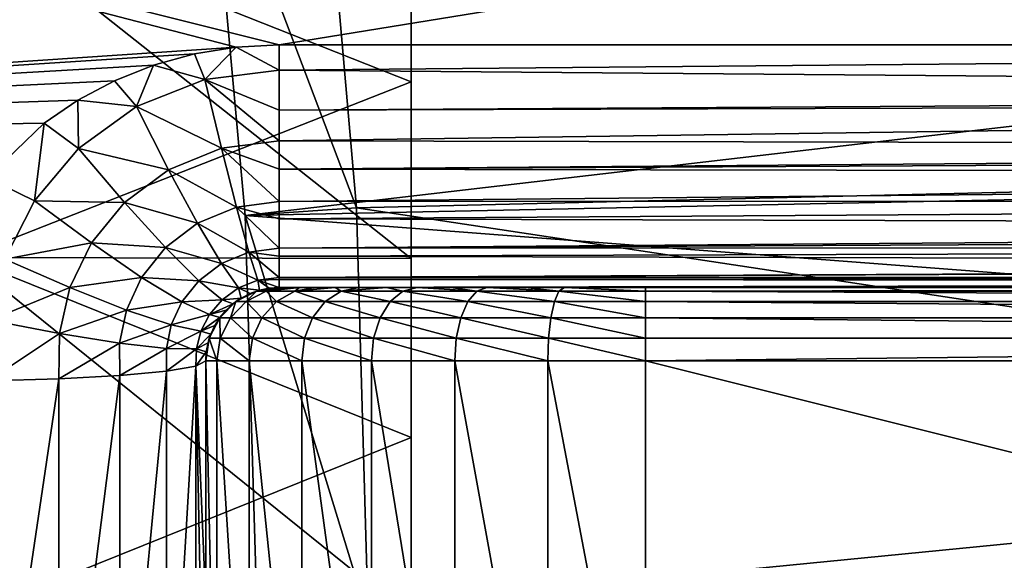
# Model space of a CAD drawing. Header units: millimetres. Extents: x -223 to 138, y -45 to 391.
# Tile 151 of 159: x 116.33 to 123.05, y 0.39 to 4.08. Entities that reach past the tile are written whole.
import ezdxf

# ---------------------------------------------------------------- set-up
doc = ezdxf.new("R2010")
doc.units = ezdxf.units.MM
doc.header["$LTSCALE"] = 81.481481
for name, color, linetype in [('49', 7, 'CONTINUOUS'), ('50', 7, 'CONTINUOUS'), ('65', 7, 'CONTINUOUS'), ('69', 7, 'CONTINUOUS'), ('71', 7, 'CONTINUOUS'), ('72', 7, 'CONTINUOUS'), ('73', 7, 'CONTINUOUS'), ('74', 7, 'CONTINUOUS'), ('78', 7, 'CONTINUOUS'), ('79', 7, 'CONTINUOUS'), ('86', 7, 'CONTINUOUS'), ('87', 7, 'CONTINUOUS'), ('95', 7, 'CONTINUOUS'), ('96', 7, 'CONTINUOUS'), ('97', 7, 'CONTINUOUS'), ('99', 7, 'CONTINUOUS')]:
    doc.layers.add(name, color=color, linetype=linetype)

msp = doc.modelspace()

# ---------------------------------------------------------------- linework, layer by layer
at = {"layer": '49', "color": 7, "linetype": 'CONTINUOUS', "true_color": 0xaaaaaa}
for points in [[(115.953, 4.8612, 16.5559), (115.953, 2.4556, 17.0792), (119, 3.6534, 15.2176), (115.953, 4.8612, 16.5559)], [(119, 4.8361, 14.884), (115.953, 4.8612, 16.5559), (119, 3.6534, 15.2176), (119, 4.8361, 14.884)], [(119, 3.6534, 15.2176), (115.953, 2.4556, 17.0792), (119, 2.4482, 15.4573), (119, 3.6534, 15.2176)], [(115.953, 2.4556, 17.0792), (115.953, 0, 17.2548), (119, 1.2279, 15.6018), (115.953, 2.4556, 17.0792)], [(119, 2.4482, 15.4573), (115.953, 2.4556, 17.0792), (119, 1.2279, 15.6018), (119, 2.4482, 15.4573)], [(119, 1.2279, 15.6018), (115.953, 0, 17.2548), (119, 0, 15.65), (119, 1.2279, 15.6018)]]:
    msp.add_3dface(points, dxfattribs=at)
at = {"layer": '50', "color": 7, "linetype": 'CONTINUOUS', "true_color": 0xaaaaaa}
for points in [[(115.953, 2.4556, -17.0792), (115.953, 4.8612, -16.5559), (119, 2.4482, -15.4573), (115.953, 2.4556, -17.0792)], [(119, 2.4482, -15.4573), (115.953, 4.8612, -16.5559), (119, 3.6534, -15.2176), (119, 2.4482, -15.4573)], [(119, 3.6534, -15.2176), (115.953, 4.8612, -16.5559), (119, 4.8361, -14.884), (119, 3.6534, -15.2176)], [(115.953, 0, -17.2548), (115.953, 2.4556, -17.0792), (119, 0, -15.65), (115.953, 0, -17.2548)], [(119, 0, -15.65), (115.953, 2.4556, -17.0792), (119, 1.2279, -15.6018), (119, 0, -15.65)], [(119, 1.2279, -15.6018), (115.953, 2.4556, -17.0792), (119, 2.4482, -15.4573), (119, 1.2279, -15.6018)]]:
    msp.add_3dface(points, dxfattribs=at)
at = {"layer": '65', "color": 7, "linetype": 'CONTINUOUS', "true_color": 0xaaaaaa}
for points in [[(108.1, 6.4096, 21.8284), (118.1, 3.9066, 22.4121), (137.1109, 6.9919, 21.6489), (108.1, 6.4096, 21.8284)], [(118.1, 3.9066, 22.4121), (137.1109, 3.9066, 22.4121), (137.1109, 6.9919, 21.6489), (118.1, 3.9066, 22.4121)], [(117.8073, 3.8905, 22.4149), (118.1, 3.9066, 22.4121), (108.1, 6.4096, 21.8284), (117.8073, 3.8905, 22.4149)], [(108.1, 3.2382, 22.5183), (117.8073, 3.8905, 22.4149), (108.1, 6.4096, 21.8284), (108.1, 3.2382, 22.5183)], [(117.5225, 3.8444, 22.4228), (117.8073, 3.8905, 22.4149), (108.1, 3.2382, 22.5183), (117.5225, 3.8444, 22.4228)], [(117.2434, 3.7671, 22.4359), (117.5225, 3.8444, 22.4228), (108.1, 3.2382, 22.5183), (117.2434, 3.7671, 22.4359)], [(116.9766, 3.6615, 22.4534), (117.2434, 3.7671, 22.4359), (108.1, 3.2382, 22.5183), (116.9766, 3.6615, 22.4534)], [(116.7273, 3.5289, 22.4746), (116.9766, 3.6615, 22.4534), (108.1, 3.2382, 22.5183), (116.7273, 3.5289, 22.4746)], [(116.4979, 3.3726, 22.4986), (116.7273, 3.5289, 22.4746), (108.1, 3.2382, 22.5183), (116.4979, 3.3726, 22.4986)], [(116.1101, 2.9996, 22.5514), (116.4979, 3.3726, 22.4986), (108.1, 3.2382, 22.5183), (116.1101, 2.9996, 22.5514)]]:
    msp.add_3dface(points, dxfattribs=at)
at = {"layer": '69', "color": 7, "linetype": 'CONTINUOUS', "true_color": 0xaaaaaa}
for points in [[(137.1109, 3.2377, -22.5184), (118.3869, 5.5602, -22.0602), (137.1109, 6.4094, -21.8285), (137.1109, 3.2377, -22.5184)], [(118.6282, 2.795, -22.5778), (118.3869, 5.5602, -22.0602), (137.1109, 3.2377, -22.5184), (118.6282, 2.795, -22.5778)], [(137.1109, 0, -22.75), (118.6282, 2.795, -22.5778), (137.1109, 3.2377, -22.5184), (137.1109, 0, -22.75)], [(118.7085, -0.0027, -22.75), (118.6282, 2.795, -22.5778), (137.1109, 0, -22.75), (118.7085, -0.0027, -22.75)]]:
    msp.add_3dface(points, dxfattribs=at)
at = {"layer": '71', "color": 7, "linetype": 'CONTINUOUS', "true_color": 0xaaaaaa}
for points in [[(117.8692, 2.7409, -20.9501), (133.6174, 4.5792, -20.0627), (117.6234, 5.4486, -20.4231), (117.8692, 2.7409, -20.9501)], [(133.6174, 3.0671, -20.3488), (133.6174, 4.5792, -20.0627), (117.8692, 2.7409, -20.9501), (133.6174, 3.0671, -20.3488)], [(133.6174, 1.5378, -20.5211), (133.6174, 3.0671, -20.3488), (117.8692, 2.7409, -20.9501), (133.6174, 1.5378, -20.5211)], [(117.9511, -0.0007, -21.1257), (133.6174, 1.5378, -20.5211), (117.8692, 2.7409, -20.9501), (117.9511, -0.0007, -21.1257)], [(133.6174, 0, -20.5787), (133.6174, 1.5378, -20.5211), (117.9511, -0.0007, -21.1257), (133.6174, 0, -20.5787)]]:
    msp.add_3dface(points, dxfattribs=at)
at = {"layer": '72', "color": 7, "linetype": 'CONTINUOUS', "true_color": 0xaaaaaa}
for points in [[(120.6, -1.75, 80), (134.6, -1.75, 80), (120.6, 1.75, 80), (120.6, -1.75, 80)], [(120.6, 1.75, 80), (134.6, -1.75, 80), (134.6, 1.75, 80), (120.6, 1.75, 80)]]:
    msp.add_3dface(points, dxfattribs=at)
at = {"layer": '73', "color": 7, "linetype": 'CONTINUOUS', "true_color": 0xaaaaaa}
for points in [[(137.1, 2.25, 24.3824), (118.1, 2.25, 24.3824), (118.1, 2.25, 77), (137.1, 2.25, 24.3824)], [(137.1, 2.25, 77), (137.1, 2.25, 24.3824), (118.1, 2.25, 77), (137.1, 2.25, 77)], [(118.162, 2.25, 77.5537), (137.1, 2.25, 77), (118.1, 2.25, 77), (118.162, 2.25, 77.5537)], [(137.038, 2.25, 77.5537), (137.1, 2.25, 77), (118.162, 2.25, 77.5537), (137.038, 2.25, 77.5537)], [(118.2392, 2.25, 77.8216), (137.038, 2.25, 77.5537), (118.162, 2.25, 77.5537), (118.2392, 2.25, 77.8216)], [(136.9608, 2.25, 77.8216), (137.038, 2.25, 77.5537), (118.2392, 2.25, 77.8216), (136.9608, 2.25, 77.8216)], [(118.3471, 2.25, 78.0831), (136.9608, 2.25, 77.8216), (118.2392, 2.25, 77.8216), (118.3471, 2.25, 78.0831)], [(136.8529, 2.25, 78.0831), (136.9608, 2.25, 77.8216), (118.3471, 2.25, 78.0831), (136.8529, 2.25, 78.0831)], [(118.4822, 2.25, 78.3284), (136.8529, 2.25, 78.0831), (118.3471, 2.25, 78.0831), (118.4822, 2.25, 78.3284)], [(136.7178, 2.25, 78.3284), (136.8529, 2.25, 78.0831), (118.4822, 2.25, 78.3284), (136.7178, 2.25, 78.3284)], [(118.6454, 2.25, 78.5583), (136.7178, 2.25, 78.3284), (118.4822, 2.25, 78.3284), (118.6454, 2.25, 78.5583)], [(136.5546, 2.25, 78.5583), (136.7178, 2.25, 78.3284), (118.6454, 2.25, 78.5583), (136.5546, 2.25, 78.5583)], [(118.8322, 2.25, 78.7678), (136.5546, 2.25, 78.5583), (118.6454, 2.25, 78.5583), (118.8322, 2.25, 78.7678)], [(136.3678, 2.25, 78.7678), (136.5546, 2.25, 78.5583), (118.8322, 2.25, 78.7678), (136.3678, 2.25, 78.7678)], [(119.0417, 2.25, 78.9546), (136.3678, 2.25, 78.7678), (118.8322, 2.25, 78.7678), (119.0417, 2.25, 78.9546)], [(136.1583, 2.25, 78.9546), (136.3678, 2.25, 78.7678), (119.0417, 2.25, 78.9546), (136.1583, 2.25, 78.9546)], [(119.2716, 2.25, 79.1178), (136.1583, 2.25, 78.9546), (119.0417, 2.25, 78.9546), (119.2716, 2.25, 79.1178)], [(135.9284, 2.25, 79.1178), (136.1583, 2.25, 78.9546), (119.2716, 2.25, 79.1178), (135.9284, 2.25, 79.1178)], [(119.5169, 2.25, 79.2529), (135.9284, 2.25, 79.1178), (119.2716, 2.25, 79.1178), (119.5169, 2.25, 79.2529)], [(135.6831, 2.25, 79.2529), (135.9284, 2.25, 79.1178), (119.5169, 2.25, 79.2529), (135.6831, 2.25, 79.2529)], [(119.7784, 2.25, 79.3608), (135.6831, 2.25, 79.2529), (119.5169, 2.25, 79.2529), (119.7784, 2.25, 79.3608)], [(135.4216, 2.25, 79.3608), (135.6831, 2.25, 79.2529), (119.7784, 2.25, 79.3608), (135.4216, 2.25, 79.3608)], [(120.0462, 2.25, 79.438), (135.4216, 2.25, 79.3608), (119.7784, 2.25, 79.3608), (120.0462, 2.25, 79.438)], [(135.1538, 2.25, 79.438), (135.4216, 2.25, 79.3608), (120.0462, 2.25, 79.438), (135.1538, 2.25, 79.438)], [(120.6, 2.25, 79.5), (135.1538, 2.25, 79.438), (120.0462, 2.25, 79.438), (120.6, 2.25, 79.5)], [(134.6, 2.25, 79.5), (135.1538, 2.25, 79.438), (120.6, 2.25, 79.5), (134.6, 2.25, 79.5)]]:
    msp.add_3dface(points, dxfattribs=at)
at = {"layer": '74', "color": 7, "linetype": 'CONTINUOUS', "true_color": 0xaaaaaa}
for points in [[(117.6, 0.0852, 24.75), (117.6, -1.75, 77), (117.6, 1.75, 24.6881), (117.6, 0.0852, 24.75)], [(117.6, 1.75, 24.6881), (117.6, -1.75, 77), (117.6, 1.75, 77), (117.6, 1.75, 24.6881)]]:
    msp.add_3dface(points, dxfattribs=at)
at = {"layer": '78', "color": 7, "linetype": 'CONTINUOUS', "true_color": 0xaaaaaa}
for points in [[(117.6, 1.75, 77), (117.6, -1.75, 77), (117.6752, -1.75, 77.6676), (117.6, 1.75, 77)], [(117.6, 1.75, 77), (117.6752, -1.75, 77.6676), (117.6752, 1.75, 77.6676), (117.6, 1.75, 77)], [(117.6752, -1.75, 77.6676), (117.8971, -1.75, 78.3017), (117.6752, 1.75, 77.6676), (117.6752, -1.75, 77.6676)], [(117.6752, 1.75, 77.6676), (117.8971, -1.75, 78.3017), (117.8971, 1.75, 78.3017), (117.6752, 1.75, 77.6676)], [(117.8971, -1.75, 78.3017), (118.2545, -1.75, 78.8705), (117.8971, 1.75, 78.3017), (117.8971, -1.75, 78.3017)], [(117.8971, 1.75, 78.3017), (118.2545, -1.75, 78.8705), (118.2545, 1.75, 78.8705), (117.8971, 1.75, 78.3017)], [(118.2545, -1.75, 78.8705), (118.7295, -1.75, 79.3455), (118.2545, 1.75, 78.8705), (118.2545, -1.75, 78.8705)], [(118.2545, 1.75, 78.8705), (118.7295, -1.75, 79.3455), (118.7295, 1.75, 79.3455), (118.2545, 1.75, 78.8705)], [(118.7295, -1.75, 79.3455), (119.2983, -1.75, 79.7029), (118.7295, 1.75, 79.3455), (118.7295, -1.75, 79.3455)], [(118.7295, 1.75, 79.3455), (119.2983, -1.75, 79.7029), (119.2983, 1.75, 79.7029), (118.7295, 1.75, 79.3455)], [(119.2983, -1.75, 79.7029), (119.9324, -1.75, 79.9248), (119.2983, 1.75, 79.7029), (119.2983, -1.75, 79.7029)], [(119.2983, 1.75, 79.7029), (119.9324, -1.75, 79.9248), (119.9324, 1.75, 79.9248), (119.2983, 1.75, 79.7029)], [(120.6, -1.75, 80), (120.6, 1.75, 80), (119.9324, 1.75, 79.9248), (120.6, -1.75, 80)], [(119.9324, -1.75, 79.9248), (120.6, -1.75, 80), (119.9324, 1.75, 79.9248), (119.9324, -1.75, 79.9248)]]:
    msp.add_3dface(points, dxfattribs=at)
at = {"layer": '79', "color": 7, "linetype": 'CONTINUOUS', "true_color": 0xaaaaaa}
for points in [[(118.3869, 5.5602, -22.0602), (118.6282, 2.795, -22.5778), (117.6234, 5.4486, -20.4231), (118.3869, 5.5602, -22.0602)], [(118.6282, 2.795, -22.5778), (117.8692, 2.7409, -20.9501), (117.6234, 5.4486, -20.4231), (118.6282, 2.795, -22.5778)], [(118.6282, 2.795, -22.5778), (118.7085, -0.0027, -22.75), (117.8692, 2.7409, -20.9501), (118.6282, 2.795, -22.5778)], [(118.7085, -0.0027, -22.75), (117.9511, -0.0007, -21.1257), (117.8692, 2.7409, -20.9501), (118.7085, -0.0027, -22.75)]]:
    msp.add_3dface(points, dxfattribs=at)
at = {"layer": '86', "color": 7, "linetype": 'CONTINUOUS', "true_color": 0xaaaaaa}
for points in [[(117.6, 0.0852, 24.75), (117.6, 1.75, 24.6881), (117.5319, 1.7134, 24.172), (117.6, 0.0852, 24.75)], [(117.0136, 1.6499, 23.2768), (117.0137, -1.65, 23.2769), (117.3319, 1.6793, 23.6903), (117.0136, 1.6499, 23.2768)], [(117.0137, -1.65, 23.2769), (117.332, -1.6793, 23.6906), (117.3319, 1.6793, 23.6903), (117.0137, -1.65, 23.2769)], [(117.3319, 1.6793, 23.6903), (117.332, -1.6793, 23.6906), (117.5319, 1.7134, 24.172), (117.3319, 1.6793, 23.6903)], [(117.332, -1.6793, 23.6906), (117.532, -1.7134, 24.1723), (117.5319, 1.7134, 24.172), (117.332, -1.6793, 23.6906)], [(117.6, -1.75, 24.6881), (117.6, 0.0852, 24.75), (117.5319, 1.7134, 24.172), (117.6, -1.75, 24.6881)], [(117.532, -1.7134, 24.1723), (117.6, -1.75, 24.6881), (117.5319, 1.7134, 24.172), (117.532, -1.7134, 24.1723)], [(116.1157, -1.6134, 22.7605), (116.5989, -1.6275, 22.9597), (116.5988, 1.6274, 22.9596), (116.1157, -1.6134, 22.7605)], [(116.1157, 1.6133, 22.7605), (116.1157, -1.6134, 22.7605), (116.5988, 1.6274, 22.9596), (116.1157, 1.6133, 22.7605)], [(116.5988, 1.6274, 22.9596), (116.5989, -1.6275, 22.9597), (117.0136, 1.6499, 23.2768), (116.5988, 1.6274, 22.9596)], [(116.5989, -1.6275, 22.9597), (117.0137, -1.65, 23.2769), (117.0136, 1.6499, 23.2768), (116.5989, -1.6275, 22.9597)]]:
    msp.add_3dface(points, dxfattribs=at)
at = {"layer": '87', "color": 7, "linetype": 'CONTINUOUS', "true_color": 0xaaaaaa}
for points in [[(137.1109, 3.9066, 22.4121), (118.1, 3.9066, 22.4121), (118.1, 3.7344, 22.45), (137.1109, 3.9066, 22.4121)], [(137.1109, 3.9066, 22.4121), (118.1, 3.7344, 22.45), (137.11, 3.5766, 22.4991), (137.1109, 3.9066, 22.4121)], [(118.1, 3.7344, 22.45), (118.1, 3.4608, 22.5446), (137.11, 3.5766, 22.4991), (118.1, 3.7344, 22.45)], [(137.11, 3.5766, 22.4991), (118.1, 3.4608, 22.5446), (137.1096, 3.5208, 22.5201), (137.11, 3.5766, 22.4991)], [(118.1, 3.4608, 22.5446), (118.1, 3.2513, 22.6496), (137.1096, 3.5208, 22.5201), (118.1, 3.4608, 22.5446)], [(137.1096, 3.5208, 22.5201), (118.1, 3.2513, 22.6496), (137.1067, 3.2096, 22.6743), (137.1096, 3.5208, 22.5201)], [(118.1, 3.2513, 22.6496), (118.1, 3.0578, 22.7766), (137.1067, 3.2096, 22.6743), (118.1, 3.2513, 22.6496)], [(137.1067, 3.2096, 22.6743), (118.1, 3.0578, 22.7766), (137.1059, 3.1577, 22.707), (137.1067, 3.2096, 22.6743)], [(137.1059, 3.1577, 22.707), (118.1, 3.0578, 22.7766), (137.1038, 3.0229, 22.803), (137.1059, 3.1577, 22.707)], [(118.1, 3.0578, 22.7766), (118.1, 2.8364, 22.9675), (137.1038, 3.0229, 22.803), (118.1, 3.0578, 22.7766)], [(137.1038, 3.0229, 22.803), (118.1, 2.8364, 22.9675), (137.1, 2.8412, 22.9628), (137.1038, 3.0229, 22.803)], [(118.1, 2.8364, 22.9675), (118.1, 2.7192, 23.0953), (137.1, 2.8412, 22.9628), (118.1, 2.8364, 22.9675)], [(137.1, 2.8412, 22.9628), (118.1, 2.7192, 23.0953), (137.1, 2.6674, 23.1596), (137.1, 2.8412, 22.9628)], [(118.1, 2.7192, 23.0953), (118.1, 2.5181, 23.3821), (137.1, 2.6674, 23.1596), (118.1, 2.7192, 23.0953)], [(137.1, 2.6674, 23.1596), (118.1, 2.5181, 23.3821), (137.1, 2.6123, 23.2343), (137.1, 2.6674, 23.1596)], [(137.1, 2.6123, 23.2343), (118.1, 2.5181, 23.3821), (137.1, 2.521, 23.3771), (137.1, 2.6123, 23.2343)], [(118.1, 2.5181, 23.3821), (118.1, 2.4633, 23.4836), (137.1, 2.521, 23.3771), (118.1, 2.5181, 23.3821)], [(137.1, 2.521, 23.3771), (118.1, 2.4633, 23.4836), (137.1, 2.4137, 23.5899), (137.1, 2.521, 23.3771)], [(118.1, 2.4633, 23.4836), (118.1, 2.3181, 23.865), (137.1, 2.4137, 23.5899), (118.1, 2.4633, 23.4836)], [(137.1, 2.4137, 23.5899), (118.1, 2.3181, 23.865), (137.1, 2.4044, 23.6119), (137.1, 2.4137, 23.5899)], [(137.1, 2.4044, 23.6119), (118.1, 2.3181, 23.865), (137.1, 2.3194, 23.8602), (137.1, 2.4044, 23.6119)], [(118.1, 2.3181, 23.865), (118.1, 2.3041, 23.9205), (137.1, 2.3194, 23.8602), (118.1, 2.3181, 23.865)], [(137.1, 2.3194, 23.8602), (118.1, 2.3041, 23.9205), (137.1, 2.2913, 23.9782), (137.1, 2.3194, 23.8602)], [(118.1, 2.3041, 23.9205), (118.1, 2.25, 24.3824), (137.1, 2.2913, 23.9782), (118.1, 2.3041, 23.9205)], [(137.1, 2.2913, 23.9782), (118.1, 2.25, 24.3824), (137.1, 2.2675, 24.1184), (137.1, 2.2913, 23.9782)], [(118.1, 2.25, 24.3824), (137.1, 2.25, 24.3824), (137.1, 2.2675, 24.1184), (118.1, 2.25, 24.3824)]]:
    msp.add_3dface(points, dxfattribs=at)
at = {"layer": '95', "color": 7, "linetype": 'CONTINUOUS', "true_color": 0xaaaaaa}
for points in [[(134.6, 2.25, 79.5), (120.6, 2.25, 79.5), (120.6, 2.2255, 79.6545), (134.6, 2.25, 79.5)], [(134.6, 2.2257, 79.6541), (134.6, 2.25, 79.5), (120.6, 2.2255, 79.6545), (134.6, 2.2257, 79.6541)], [(134.6, 2.1547, 79.7936), (134.6, 2.2257, 79.6541), (120.6, 2.2255, 79.6545), (134.6, 2.1547, 79.7936)], [(120.6, 2.1544, 79.794), (134.6, 2.1547, 79.7936), (120.6, 2.2255, 79.6545), (120.6, 2.1544, 79.794)], [(134.6, 2.044, 79.9044), (134.6, 2.1547, 79.7936), (120.6, 2.1544, 79.794), (134.6, 2.044, 79.9044)], [(120.6, 2.0436, 79.9047), (134.6, 2.044, 79.9044), (120.6, 2.1544, 79.794), (120.6, 2.0436, 79.9047)], [(134.6, 1.9045, 79.9755), (134.6, 2.044, 79.9044), (120.6, 2.0436, 79.9047), (134.6, 1.9045, 79.9755)], [(120.6, 1.9041, 79.9757), (134.6, 1.9045, 79.9755), (120.6, 2.0436, 79.9047), (120.6, 1.9041, 79.9757)], [(120.6, 1.75, 80), (134.6, 1.75, 80), (134.6, 1.9045, 79.9755), (120.6, 1.75, 80)], [(120.6, 1.75, 80), (134.6, 1.9045, 79.9755), (120.6, 1.9041, 79.9757), (120.6, 1.75, 80)]]:
    msp.add_3dface(points, dxfattribs=at)
at = {"layer": '96', "color": 7, "linetype": 'CONTINUOUS', "true_color": 0xaaaaaa}
for points in [[(117.876, 2.1544, 77.6217), (117.9455, 2.2255, 77), (117.806, 2.1544, 77), (117.876, 2.1544, 77.6217)], [(118.012, 2.2255, 77.5907), (117.9455, 2.2255, 77), (117.876, 2.1544, 77.6217), (118.012, 2.2255, 77.5907)], [(118.0827, 2.1544, 78.2123), (118.012, 2.2255, 77.5907), (117.876, 2.1544, 77.6217), (118.0827, 2.1544, 78.2123)], [(118.012, 2.2255, 77.5907), (118.1, 2.25, 77), (117.9455, 2.2255, 77), (118.012, 2.2255, 77.5907)], [(118.2392, 2.25, 77.8216), (118.162, 2.25, 77.5537), (118.012, 2.2255, 77.5907), (118.2392, 2.25, 77.8216)], [(118.2084, 2.2255, 78.1517), (118.2392, 2.25, 77.8216), (118.012, 2.2255, 77.5907), (118.2084, 2.2255, 78.1517)], [(118.162, 2.25, 77.5537), (118.1, 2.25, 77), (118.012, 2.2255, 77.5907), (118.162, 2.25, 77.5537)], [(118.2084, 2.2255, 78.1517), (118.012, 2.2255, 77.5907), (118.0827, 2.1544, 78.2123), (118.2084, 2.2255, 78.1517)], [(118.4155, 2.1544, 78.742), (118.2084, 2.2255, 78.1517), (118.0827, 2.1544, 78.2123), (118.4155, 2.1544, 78.742)], [(118.4822, 2.25, 78.3284), (118.3471, 2.25, 78.0831), (118.2084, 2.2255, 78.1517), (118.4822, 2.25, 78.3284)], [(118.5246, 2.2255, 78.6551), (118.4822, 2.25, 78.3284), (118.2084, 2.2255, 78.1517), (118.5246, 2.2255, 78.6551)], [(118.3471, 2.25, 78.0831), (118.2392, 2.25, 77.8216), (118.2084, 2.2255, 78.1517), (118.3471, 2.25, 78.0831)], [(118.5246, 2.2255, 78.6551), (118.2084, 2.2255, 78.1517), (118.4155, 2.1544, 78.742), (118.5246, 2.2255, 78.6551)], [(118.858, 2.1544, 79.1845), (118.5246, 2.2255, 78.6551), (118.4155, 2.1544, 78.742), (118.858, 2.1544, 79.1845)], [(118.6454, 2.25, 78.5583), (118.4822, 2.25, 78.3284), (118.5246, 2.2255, 78.6551), (118.6454, 2.25, 78.5583)], [(118.8322, 2.25, 78.7678), (118.6454, 2.25, 78.5583), (118.5246, 2.2255, 78.6551), (118.8322, 2.25, 78.7678)], [(118.9449, 2.2255, 79.0754), (118.8322, 2.25, 78.7678), (118.5246, 2.2255, 78.6551), (118.9449, 2.2255, 79.0754)], [(118.9449, 2.2255, 79.0754), (118.5246, 2.2255, 78.6551), (118.858, 2.1544, 79.1845), (118.9449, 2.2255, 79.0754)], [(119.0417, 2.25, 78.9546), (118.8322, 2.25, 78.7678), (118.9449, 2.2255, 79.0754), (119.0417, 2.25, 78.9546)], [(119.3877, 2.1544, 79.5173), (118.9449, 2.2255, 79.0754), (118.858, 2.1544, 79.1845), (119.3877, 2.1544, 79.5173)], [(119.4483, 2.2255, 79.3916), (119.0417, 2.25, 78.9546), (118.9449, 2.2255, 79.0754), (119.4483, 2.2255, 79.3916)], [(119.4483, 2.2255, 79.3916), (118.9449, 2.2255, 79.0754), (119.3877, 2.1544, 79.5173), (119.4483, 2.2255, 79.3916)], [(119.2716, 2.25, 79.1178), (119.0417, 2.25, 78.9546), (119.4483, 2.2255, 79.3916), (119.2716, 2.25, 79.1178)], [(119.5169, 2.25, 79.2529), (119.2716, 2.25, 79.1178), (119.4483, 2.2255, 79.3916), (119.5169, 2.25, 79.2529)], [(119.9783, 2.1544, 79.724), (119.4483, 2.2255, 79.3916), (119.3877, 2.1544, 79.5173), (119.9783, 2.1544, 79.724)], [(120.0093, 2.2255, 79.588), (119.5169, 2.25, 79.2529), (119.4483, 2.2255, 79.3916), (120.0093, 2.2255, 79.588)], [(120.0093, 2.2255, 79.588), (119.4483, 2.2255, 79.3916), (119.9783, 2.1544, 79.724), (120.0093, 2.2255, 79.588)], [(119.7784, 2.25, 79.3608), (119.5169, 2.25, 79.2529), (120.0093, 2.2255, 79.588), (119.7784, 2.25, 79.3608)], [(120.0462, 2.25, 79.438), (119.7784, 2.25, 79.3608), (120.0093, 2.2255, 79.588), (120.0462, 2.25, 79.438)], [(120.6, 2.1544, 79.794), (120.0093, 2.2255, 79.588), (119.9783, 2.1544, 79.724), (120.6, 2.1544, 79.794)], [(120.6, 2.2255, 79.6545), (120.0462, 2.25, 79.438), (120.0093, 2.2255, 79.588), (120.6, 2.2255, 79.6545)], [(120.6, 2.1544, 79.794), (120.6, 2.2255, 79.6545), (120.0093, 2.2255, 79.588), (120.6, 2.1544, 79.794)], [(120.6, 2.25, 79.5), (120.0462, 2.25, 79.438), (120.6, 2.2255, 79.6545), (120.6, 2.25, 79.5)], [(117.7681, 2.0436, 77.6464), (117.806, 2.1544, 77), (117.6953, 2.0436, 77), (117.7681, 2.0436, 77.6464)], [(117.876, 2.1544, 77.6217), (117.806, 2.1544, 77), (117.7681, 2.0436, 77.6464), (117.876, 2.1544, 77.6217)], [(117.983, 2.0436, 78.2603), (117.876, 2.1544, 77.6217), (117.7681, 2.0436, 77.6464), (117.983, 2.0436, 78.2603)], [(118.0827, 2.1544, 78.2123), (117.876, 2.1544, 77.6217), (117.983, 2.0436, 78.2603), (118.0827, 2.1544, 78.2123)], [(118.329, 2.0436, 78.811), (118.0827, 2.1544, 78.2123), (117.983, 2.0436, 78.2603), (118.329, 2.0436, 78.811)], [(118.4155, 2.1544, 78.742), (118.0827, 2.1544, 78.2123), (118.329, 2.0436, 78.811), (118.4155, 2.1544, 78.742)], [(118.789, 2.0436, 79.271), (118.4155, 2.1544, 78.742), (118.329, 2.0436, 78.811), (118.789, 2.0436, 79.271)], [(118.858, 2.1544, 79.1845), (118.4155, 2.1544, 78.742), (118.789, 2.0436, 79.271), (118.858, 2.1544, 79.1845)], [(119.3397, 2.0436, 79.617), (118.858, 2.1544, 79.1845), (118.789, 2.0436, 79.271), (119.3397, 2.0436, 79.617)], [(119.3877, 2.1544, 79.5173), (118.858, 2.1544, 79.1845), (119.3397, 2.0436, 79.617), (119.3877, 2.1544, 79.5173)], [(119.9536, 2.0436, 79.8319), (119.3877, 2.1544, 79.5173), (119.3397, 2.0436, 79.617), (119.9536, 2.0436, 79.8319)], [(119.9783, 2.1544, 79.724), (119.3877, 2.1544, 79.5173), (119.9536, 2.0436, 79.8319), (119.9783, 2.1544, 79.724)], [(120.6, 2.0436, 79.9047), (119.9783, 2.1544, 79.724), (119.9536, 2.0436, 79.8319), (120.6, 2.0436, 79.9047)], [(120.6, 2.0436, 79.9047), (120.6, 2.1544, 79.794), (119.9783, 2.1544, 79.724), (120.6, 2.0436, 79.9047)], [(117.6989, 1.9041, 77.6621), (117.6953, 2.0436, 77), (117.6243, 1.9041, 77), (117.6989, 1.9041, 77.6621)], [(117.7681, 2.0436, 77.6464), (117.6953, 2.0436, 77), (117.6989, 1.9041, 77.6621), (117.7681, 2.0436, 77.6464)], [(117.919, 1.9041, 78.2911), (117.7681, 2.0436, 77.6464), (117.6989, 1.9041, 77.6621), (117.919, 1.9041, 78.2911)], [(117.983, 2.0436, 78.2603), (117.7681, 2.0436, 77.6464), (117.919, 1.9041, 78.2911), (117.983, 2.0436, 78.2603)], [(118.2735, 1.9041, 78.8553), (117.983, 2.0436, 78.2603), (117.919, 1.9041, 78.2911), (118.2735, 1.9041, 78.8553)], [(118.329, 2.0436, 78.811), (117.983, 2.0436, 78.2603), (118.2735, 1.9041, 78.8553), (118.329, 2.0436, 78.811)], [(118.7447, 1.9041, 79.3265), (118.329, 2.0436, 78.811), (118.2735, 1.9041, 78.8553), (118.7447, 1.9041, 79.3265)], [(118.789, 2.0436, 79.271), (118.329, 2.0436, 78.811), (118.7447, 1.9041, 79.3265), (118.789, 2.0436, 79.271)], [(119.3089, 1.9041, 79.681), (118.789, 2.0436, 79.271), (118.7447, 1.9041, 79.3265), (119.3089, 1.9041, 79.681)], [(119.3397, 2.0436, 79.617), (118.789, 2.0436, 79.271), (119.3089, 1.9041, 79.681), (119.3397, 2.0436, 79.617)], [(119.9379, 1.9041, 79.9011), (119.3397, 2.0436, 79.617), (119.3089, 1.9041, 79.681), (119.9379, 1.9041, 79.9011)], [(119.9536, 2.0436, 79.8319), (119.3397, 2.0436, 79.617), (119.9379, 1.9041, 79.9011), (119.9536, 2.0436, 79.8319)], [(120.6, 1.9041, 79.9757), (119.9536, 2.0436, 79.8319), (119.9379, 1.9041, 79.9011), (120.6, 1.9041, 79.9757)], [(120.6, 1.9041, 79.9757), (120.6, 2.0436, 79.9047), (119.9536, 2.0436, 79.8319), (120.6, 1.9041, 79.9757)], [(117.6, 1.75, 77), (117.6752, 1.75, 77.6676), (117.6243, 1.9041, 77), (117.6, 1.75, 77)], [(117.6752, 1.75, 77.6676), (117.6989, 1.9041, 77.6621), (117.6243, 1.9041, 77), (117.6752, 1.75, 77.6676)], [(117.6752, 1.75, 77.6676), (117.8971, 1.75, 78.3017), (117.6989, 1.9041, 77.6621), (117.6752, 1.75, 77.6676)], [(117.8971, 1.75, 78.3017), (117.919, 1.9041, 78.2911), (117.6989, 1.9041, 77.6621), (117.8971, 1.75, 78.3017)], [(117.8971, 1.75, 78.3017), (118.2545, 1.75, 78.8705), (117.919, 1.9041, 78.2911), (117.8971, 1.75, 78.3017)], [(118.2545, 1.75, 78.8705), (118.2735, 1.9041, 78.8553), (117.919, 1.9041, 78.2911), (118.2545, 1.75, 78.8705)], [(118.2545, 1.75, 78.8705), (118.7295, 1.75, 79.3455), (118.2735, 1.9041, 78.8553), (118.2545, 1.75, 78.8705)], [(118.7295, 1.75, 79.3455), (118.7447, 1.9041, 79.3265), (118.2735, 1.9041, 78.8553), (118.7295, 1.75, 79.3455)], [(118.7295, 1.75, 79.3455), (119.2983, 1.75, 79.7029), (118.7447, 1.9041, 79.3265), (118.7295, 1.75, 79.3455)], [(119.2983, 1.75, 79.7029), (119.3089, 1.9041, 79.681), (118.7447, 1.9041, 79.3265), (119.2983, 1.75, 79.7029)], [(119.2983, 1.75, 79.7029), (119.9324, 1.75, 79.9248), (119.3089, 1.9041, 79.681), (119.2983, 1.75, 79.7029)], [(119.9324, 1.75, 79.9248), (119.9379, 1.9041, 79.9011), (119.3089, 1.9041, 79.681), (119.9324, 1.75, 79.9248)], [(119.9324, 1.75, 79.9248), (120.6, 1.75, 80), (119.9379, 1.9041, 79.9011), (119.9324, 1.75, 79.9248)], [(120.6, 1.75, 80), (120.6, 1.9041, 79.9757), (119.9379, 1.9041, 79.9011), (120.6, 1.75, 80)]]:
    msp.add_3dface(points, dxfattribs=at)
at = {"layer": '97', "color": 7, "linetype": 'CONTINUOUS', "true_color": 0xaaaaaa}
for points in [[(117.806, 2.1544, 77), (117.9455, 2.2255, 77), (117.8419, 2.1782, 24.4422), (117.806, 2.1544, 77)], [(117.8419, 2.1782, 24.4422), (117.9455, 2.2255, 77), (117.9019, 2.2091, 24.4173), (117.8419, 2.1782, 24.4422)], [(117.9019, 2.2091, 24.4173), (117.9455, 2.2255, 77), (117.966, 2.2317, 24.3982), (117.9019, 2.2091, 24.4173)], [(117.9455, 2.2255, 77), (118.1, 2.25, 77), (117.966, 2.2317, 24.3982), (117.9455, 2.2255, 77)], [(117.966, 2.2317, 24.3982), (118.1, 2.25, 77), (118.0325, 2.2454, 24.3866), (117.966, 2.2317, 24.3982)], [(118.1, 2.25, 77), (118.1, 2.25, 24.3824), (118.0325, 2.2454, 24.3866), (118.1, 2.25, 77)], [(117.6953, 2.0436, 77), (117.806, 2.1544, 77), (117.6967, 2.0456, 24.5385), (117.6953, 2.0436, 77)], [(117.6967, 2.0456, 24.5385), (117.806, 2.1544, 77), (117.7386, 2.0955, 24.5045), (117.6967, 2.0456, 24.5385)], [(117.7386, 2.0955, 24.5045), (117.806, 2.1544, 77), (117.7872, 2.1401, 24.472), (117.7386, 2.0955, 24.5045)], [(117.7872, 2.1401, 24.472), (117.806, 2.1544, 77), (117.8419, 2.1782, 24.4422), (117.7872, 2.1401, 24.472)], [(117.6243, 1.9041, 77), (117.6953, 2.0436, 77), (117.6348, 1.9333, 24.6057), (117.6243, 1.9041, 77)], [(117.6348, 1.9333, 24.6057), (117.6953, 2.0436, 77), (117.662, 1.9911, 24.5728), (117.6348, 1.9333, 24.6057)], [(117.662, 1.9911, 24.5728), (117.6953, 2.0436, 77), (117.6967, 2.0456, 24.5385), (117.662, 1.9911, 24.5728)], [(117.6, 1.75, 24.6881), (117.6, 1.75, 77), (117.6243, 1.9041, 77), (117.6, 1.75, 24.6881)], [(117.6, 1.75, 24.6881), (117.6243, 1.9041, 77), (117.6038, 1.8118, 24.6641), (117.6, 1.75, 24.6881)], [(117.6038, 1.8118, 24.6641), (117.6243, 1.9041, 77), (117.6154, 1.8732, 24.6366), (117.6038, 1.8118, 24.6641)], [(117.6154, 1.8732, 24.6366), (117.6243, 1.9041, 77), (117.6348, 1.9333, 24.6057), (117.6154, 1.8732, 24.6366)]]:
    msp.add_3dface(points, dxfattribs=at)
at = {"layer": '99', "color": 7, "linetype": 'CONTINUOUS', "true_color": 0xaaaaaa}
for points in [[(118.1, 3.9066, 22.4121), (117.8073, 3.8905, 22.4149), (118.1, 3.7344, 22.45), (118.1, 3.9066, 22.4121)], [(117.5225, 3.8444, 22.4228), (117.2434, 3.7671, 22.4359), (117.5936, 3.67, 22.462), (117.5225, 3.8444, 22.4228)], [(117.8073, 3.8905, 22.4149), (117.5225, 3.8444, 22.4228), (117.5936, 3.67, 22.462), (117.8073, 3.8905, 22.4149)], [(118.1, 3.7344, 22.45), (117.8073, 3.8905, 22.4149), (117.5936, 3.67, 22.462), (118.1, 3.7344, 22.45)], [(117.2434, 3.7671, 22.4359), (116.9766, 3.6615, 22.4534), (117.127, 3.4847, 22.4956), (117.2434, 3.7671, 22.4359)], [(117.2434, 3.7671, 22.4359), (117.127, 3.4847, 22.4956), (117.5936, 3.67, 22.462), (117.2434, 3.7671, 22.4359)], [(118.1, 3.4608, 22.5446), (118.1, 3.7344, 22.45), (117.5936, 3.67, 22.462), (118.1, 3.4608, 22.5446)], [(116.9766, 3.6615, 22.4534), (116.7273, 3.5289, 22.4746), (117.127, 3.4847, 22.4956), (116.9766, 3.6615, 22.4534)], [(117.127, 3.4847, 22.4956), (117.7069, 3.2003, 22.6614), (117.5936, 3.67, 22.462), (117.127, 3.4847, 22.4956)], [(118.1, 3.2513, 22.6496), (118.1, 3.4608, 22.5446), (117.5936, 3.67, 22.462), (118.1, 3.2513, 22.6496)], [(117.7069, 3.2003, 22.6614), (118.1, 3.2513, 22.6496), (117.5936, 3.67, 22.462), (117.7069, 3.2003, 22.6614)], [(116.7273, 3.5289, 22.4746), (116.4979, 3.3726, 22.4986), (116.733, 3.1996, 22.5454), (116.7273, 3.5289, 22.4746)], [(116.7273, 3.5289, 22.4746), (116.733, 3.1996, 22.5454), (117.127, 3.4847, 22.4956), (116.7273, 3.5289, 22.4746)], [(116.733, 3.1996, 22.5454), (117.3467, 3.0543, 22.6947), (117.127, 3.4847, 22.4956), (116.733, 3.1996, 22.5454)], [(117.3467, 3.0543, 22.6947), (117.7069, 3.2003, 22.6614), (117.127, 3.4847, 22.4956), (117.3467, 3.0543, 22.6947)], [(116.4979, 3.3726, 22.4986), (116.1101, 2.9996, 22.5514), (116.4315, 2.843, 22.6039), (116.4979, 3.3726, 22.4986)], [(116.4979, 3.3726, 22.4986), (116.4315, 2.843, 22.6039), (116.733, 3.1996, 22.5454), (116.4979, 3.3726, 22.4986)], [(118.1, 3.0578, 22.7766), (118.1, 3.2513, 22.6496), (117.7069, 3.2003, 22.6614), (118.1, 3.0578, 22.7766)], [(116.4315, 2.843, 22.6039), (117.0458, 2.8311, 22.7442), (116.733, 3.1996, 22.5454), (116.4315, 2.843, 22.6039)], [(117.0458, 2.8311, 22.7442), (117.3467, 3.0543, 22.6947), (116.733, 3.1996, 22.5454), (117.0458, 2.8311, 22.7442)], [(117.3467, 3.0543, 22.6947), (117.8096, 2.7982, 22.9791), (117.7069, 3.2003, 22.6614), (117.3467, 3.0543, 22.6947)], [(118.1, 2.8364, 22.9675), (118.1, 3.0578, 22.7766), (117.7069, 3.2003, 22.6614), (118.1, 2.8364, 22.9675)], [(117.8096, 2.7982, 22.9791), (118.1, 2.8364, 22.9675), (117.7069, 3.2003, 22.6614), (117.8096, 2.7982, 22.9791)], [(117.0458, 2.8311, 22.7442), (117.5446, 2.689, 23.0119), (117.3467, 3.0543, 22.6947), (117.0458, 2.8311, 22.7442)], [(117.5446, 2.689, 23.0119), (117.8096, 2.7982, 22.9791), (117.3467, 3.0543, 22.6947), (117.5446, 2.689, 23.0119)], [(116.1101, 2.9996, 22.5514), (116.2303, 2.4443, 22.6632), (116.4315, 2.843, 22.6039), (116.1101, 2.9996, 22.5514)], [(116.2303, 2.4443, 22.6632), (116.8198, 2.5549, 22.8024), (116.4315, 2.843, 22.6039), (116.2303, 2.4443, 22.6632)], [(116.8198, 2.5549, 22.8024), (117.0458, 2.8311, 22.7442), (116.4315, 2.843, 22.6039), (116.8198, 2.5549, 22.8024)], [(116.8198, 2.5549, 22.8024), (117.3253, 2.523, 23.0607), (117.0458, 2.8311, 22.7442), (116.8198, 2.5549, 22.8024)], [(117.3253, 2.523, 23.0607), (117.5446, 2.689, 23.0119), (117.0458, 2.8311, 22.7442), (117.3253, 2.523, 23.0607)], [(118.1, 2.7192, 23.0953), (118.1, 2.8364, 22.9675), (117.8096, 2.7982, 22.9791), (118.1, 2.7192, 23.0953)], [(117.5446, 2.689, 23.0119), (117.8947, 2.4911, 23.3934), (117.8096, 2.7982, 22.9791), (117.5446, 2.689, 23.0119)], [(118.1, 2.5181, 23.3821), (118.1, 2.7192, 23.0953), (117.8096, 2.7982, 22.9791), (118.1, 2.5181, 23.3821)], [(117.8947, 2.4911, 23.3934), (118.1, 2.5181, 23.3821), (117.8096, 2.7982, 22.9791), (117.8947, 2.4911, 23.3934)], [(117.3253, 2.523, 23.0607), (117.7073, 2.4139, 23.4254), (117.5446, 2.689, 23.0119), (117.3253, 2.523, 23.0607)], [(117.7073, 2.4139, 23.4254), (117.8947, 2.4911, 23.3934), (117.5446, 2.689, 23.0119), (117.7073, 2.4139, 23.4254)], [(116.6731, 2.25, 22.8618), (116.8198, 2.5549, 22.8024), (116.2303, 2.4443, 22.6632), (116.6731, 2.25, 22.8618)], [(116.6731, 2.25, 22.8618), (117.1629, 2.3193, 23.1186), (116.8198, 2.5549, 22.8024), (116.6731, 2.25, 22.8618)], [(117.1629, 2.3193, 23.1186), (117.3253, 2.523, 23.0607), (116.8198, 2.5549, 22.8024), (117.1629, 2.3193, 23.1186)], [(117.1629, 2.3193, 23.1186), (117.5523, 2.2965, 23.4735), (117.3253, 2.523, 23.0607), (117.1629, 2.3193, 23.1186)], [(117.5523, 2.2965, 23.4735), (117.7073, 2.4139, 23.4254), (117.3253, 2.523, 23.0607), (117.5523, 2.2965, 23.4735)], [(117.7073, 2.4139, 23.4254), (117.9563, 2.2999, 23.8759), (117.8947, 2.4911, 23.3934), (117.7073, 2.4139, 23.4254)], [(118.1, 2.4633, 23.4836), (118.1, 2.5181, 23.3821), (117.8947, 2.4911, 23.3934), (118.1, 2.4633, 23.4836)], [(118.1, 2.3181, 23.865), (118.1, 2.4633, 23.4836), (117.8947, 2.4911, 23.3934), (118.1, 2.3181, 23.865)], [(117.9563, 2.2999, 23.8759), (118.1, 2.3181, 23.865), (117.8947, 2.4911, 23.3934), (117.9563, 2.2999, 23.8759)], [(116.1274, 2.0282, 22.717), (116.6731, 2.25, 22.8618), (116.2303, 2.4443, 22.6632), (116.1274, 2.0282, 22.717)], [(117.5523, 2.2965, 23.4735), (117.8237, 2.2477, 23.9071), (117.7073, 2.4139, 23.4254), (117.5523, 2.2965, 23.4735)], [(117.8237, 2.2477, 23.9071), (117.9563, 2.2999, 23.8759), (117.7073, 2.4139, 23.4254), (117.8237, 2.2477, 23.9071)], [(117.06, 2.0968, 23.178), (117.1629, 2.3193, 23.1186), (116.6731, 2.25, 22.8618), (117.06, 2.0968, 23.178)], [(117.06, 2.0968, 23.178), (117.4375, 2.1525, 23.5309), (117.1629, 2.3193, 23.1186), (117.06, 2.0968, 23.178)], [(117.4375, 2.1525, 23.5309), (117.5523, 2.2965, 23.4735), (117.1629, 2.3193, 23.1186), (117.4375, 2.1525, 23.5309)], [(117.4375, 2.1525, 23.5309), (117.7112, 2.167, 23.9543), (117.5523, 2.2965, 23.4735), (117.4375, 2.1525, 23.5309)], [(117.7112, 2.167, 23.9543), (117.8237, 2.2477, 23.9071), (117.5523, 2.2965, 23.4735), (117.7112, 2.167, 23.9543)], [(117.8237, 2.2477, 23.9071), (117.966, 2.2317, 24.3982), (117.9563, 2.2999, 23.8759), (117.8237, 2.2477, 23.9071)], [(118.1, 2.3041, 23.9205), (118.1, 2.3181, 23.865), (117.9563, 2.2999, 23.8759), (118.1, 2.3041, 23.9205)], [(118.1, 2.25, 24.3824), (118.1, 2.3041, 23.9205), (117.9563, 2.2999, 23.8759), (118.1, 2.25, 24.3824)], [(118.0325, 2.2454, 24.3866), (118.1, 2.25, 24.3824), (117.9563, 2.2999, 23.8759), (118.0325, 2.2454, 24.3866)], [(117.966, 2.2317, 24.3982), (118.0325, 2.2454, 24.3866), (117.9563, 2.2999, 23.8759), (117.966, 2.2317, 24.3982)], [(116.602, 1.9363, 22.9158), (116.6731, 2.25, 22.8618), (116.1274, 2.0282, 22.717), (116.602, 1.9363, 22.9158)], [(116.602, 1.9363, 22.9158), (117.06, 2.0968, 23.178), (116.6731, 2.25, 22.8618), (116.602, 1.9363, 22.9158)], [(117.7112, 2.167, 23.9543), (117.8419, 2.1782, 24.4422), (117.8237, 2.2477, 23.9071), (117.7112, 2.167, 23.9543)], [(117.8419, 2.1782, 24.4422), (117.9019, 2.2091, 24.4173), (117.8237, 2.2477, 23.9071), (117.8419, 2.1782, 24.4422)], [(117.9019, 2.2091, 24.4173), (117.966, 2.2317, 24.3982), (117.8237, 2.2477, 23.9071), (117.9019, 2.2091, 24.4173)], [(117.3647, 1.9951, 23.5904), (117.4375, 2.1525, 23.5309), (117.06, 2.0968, 23.178), (117.3647, 1.9951, 23.5904)], [(117.3647, 1.9951, 23.5904), (117.6247, 2.0657, 24.0111), (117.4375, 2.1525, 23.5309), (117.3647, 1.9951, 23.5904)], [(117.6247, 2.0657, 24.0111), (117.7112, 2.167, 23.9543), (117.4375, 2.1525, 23.5309), (117.6247, 2.0657, 24.0111)], [(117.6247, 2.0657, 24.0111), (117.7872, 2.1401, 24.472), (117.7112, 2.167, 23.9543), (117.6247, 2.0657, 24.0111)], [(117.7872, 2.1401, 24.472), (117.8419, 2.1782, 24.4422), (117.7112, 2.167, 23.9543), (117.7872, 2.1401, 24.472)], [(117.0126, 1.8705, 23.2324), (117.06, 2.0968, 23.178), (116.602, 1.9363, 22.9158), (117.0126, 1.8705, 23.2324)], [(117.0126, 1.8705, 23.2324), (117.3647, 1.9951, 23.5904), (117.06, 2.0968, 23.178), (117.0126, 1.8705, 23.2324)], [(117.7386, 2.0955, 24.5045), (117.7872, 2.1401, 24.472), (117.6247, 2.0657, 24.0111), (117.7386, 2.0955, 24.5045)], [(117.6967, 2.0456, 24.5385), (117.7386, 2.0955, 24.5045), (117.6247, 2.0657, 24.0111), (117.6967, 2.0456, 24.5385)], [(116.1157, 1.6133, 22.7605), (116.602, 1.9363, 22.9158), (116.1274, 2.0282, 22.717), (116.1157, 1.6133, 22.7605)], [(117.5663, 1.9519, 24.0707), (117.6247, 2.0657, 24.0111), (117.3647, 1.9951, 23.5904), (117.5663, 1.9519, 24.0707)], [(117.5663, 1.9519, 24.0707), (117.6967, 2.0456, 24.5385), (117.6247, 2.0657, 24.0111), (117.5663, 1.9519, 24.0707)], [(117.662, 1.9911, 24.5728), (117.6967, 2.0456, 24.5385), (117.5663, 1.9519, 24.0707), (117.662, 1.9911, 24.5728)], [(117.3312, 1.8351, 23.6453), (117.3647, 1.9951, 23.5904), (117.0126, 1.8705, 23.2324), (117.3312, 1.8351, 23.6453)], [(117.3312, 1.8351, 23.6453), (117.5663, 1.9519, 24.0707), (117.3647, 1.9951, 23.5904), (117.3312, 1.8351, 23.6453)], [(117.536, 1.8327, 24.1262), (117.5663, 1.9519, 24.0707), (117.3312, 1.8351, 23.6453), (117.536, 1.8327, 24.1262)], [(117.536, 1.8327, 24.1262), (117.6348, 1.9333, 24.6057), (117.5663, 1.9519, 24.0707), (117.536, 1.8327, 24.1262)], [(117.6348, 1.9333, 24.6057), (117.662, 1.9911, 24.5728), (117.5663, 1.9519, 24.0707), (117.6348, 1.9333, 24.6057)], [(116.1157, 1.6133, 22.7605), (116.5988, 1.6274, 22.9596), (116.602, 1.9363, 22.9158), (116.1157, 1.6133, 22.7605)], [(116.5988, 1.6274, 22.9596), (117.0126, 1.8705, 23.2324), (116.602, 1.9363, 22.9158), (116.5988, 1.6274, 22.9596)], [(117.6154, 1.8732, 24.6366), (117.6348, 1.9333, 24.6057), (117.536, 1.8327, 24.1262), (117.6154, 1.8732, 24.6366)], [(116.5988, 1.6274, 22.9596), (117.0136, 1.6499, 23.2768), (117.0126, 1.8705, 23.2324), (116.5988, 1.6274, 22.9596)], [(117.0136, 1.6499, 23.2768), (117.3312, 1.8351, 23.6453), (117.0126, 1.8705, 23.2324), (117.0136, 1.6499, 23.2768)], [(117.0136, 1.6499, 23.2768), (117.3319, 1.6793, 23.6903), (117.3312, 1.8351, 23.6453), (117.0136, 1.6499, 23.2768)], [(117.3319, 1.6793, 23.6903), (117.536, 1.8327, 24.1262), (117.3312, 1.8351, 23.6453), (117.3319, 1.6793, 23.6903)], [(117.3319, 1.6793, 23.6903), (117.5319, 1.7134, 24.172), (117.536, 1.8327, 24.1262), (117.3319, 1.6793, 23.6903)], [(117.5319, 1.7134, 24.172), (117.6038, 1.8118, 24.6641), (117.536, 1.8327, 24.1262), (117.5319, 1.7134, 24.172)], [(117.6038, 1.8118, 24.6641), (117.6154, 1.8732, 24.6366), (117.536, 1.8327, 24.1262), (117.6038, 1.8118, 24.6641)], [(117.5319, 1.7134, 24.172), (117.6, 1.75, 24.6881), (117.6038, 1.8118, 24.6641), (117.5319, 1.7134, 24.172)]]:
    msp.add_3dface(points, dxfattribs=at)

doc.saveas('drawing.dxf')
